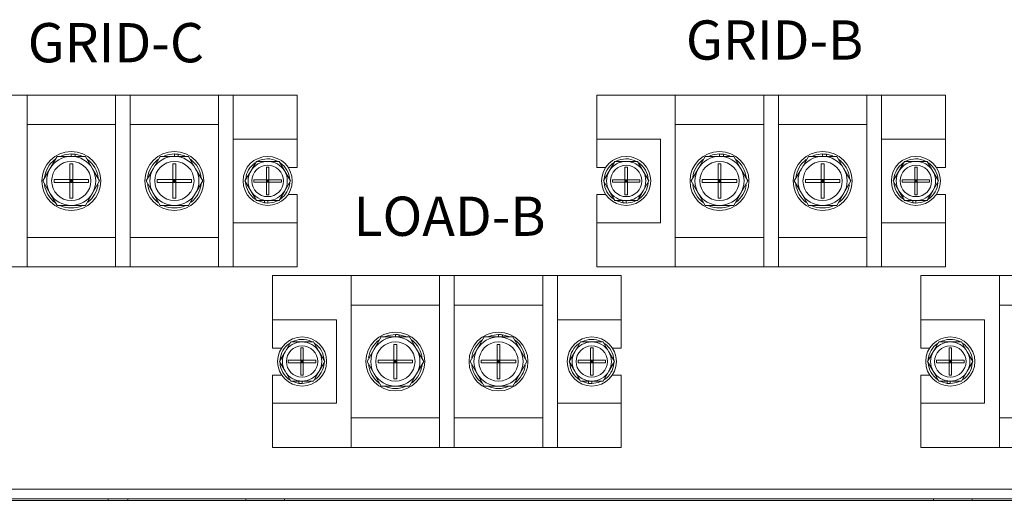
# Model space of a CAD drawing. Header units: millimetres. Extents: x -2390 to -1520, y 516 to 1788.
# Tile 14 of 33: x -2065 to -1865, y 835 to 933. Entities that reach past the tile are written whole.
import ezdxf

# ---------------------------------------------------------------- set-up
doc = ezdxf.new("R2010")
doc.units = ezdxf.units.MM

msp = doc.modelspace()

# ---------------------------------------------------------------- linework, layer by layer
at = {"color": 7, "linetype": 'ByBlock', "lineweight": 5}
for p, q in [((-2079.93, 917.86), (-2063.93, 917.86)), ((-2063.93, 917.86), (-2045.93, 917.86)), ((-2063.93, 917.86), (-2063.93, 882.86)), ((-2045.93, 917.86), (-2042.93, 917.86)), ((-2045.93, 917.86), (-2045.93, 882.86)), ((-2042.93, 917.86), (-2024.93, 917.86)), ((-2042.93, 917.86), (-2042.93, 882.86)), ((-2024.93, 917.86), (-2024.93, 882.86)), ((-2024.93, 917.86), (-2021.93, 917.86)), ((-2008.93, 917.86), (-2024.93, 917.86)), ((-2021.93, 917.86), (-2021.93, 882.86)), ((-2008.93, 917.86), (-2008.93, 908.86)), ((-1947.93, 917.86), (-1931.93, 917.86)), ((-1947.93, 908.86), (-1947.93, 917.86)), ((-1931.93, 917.86), (-1913.93, 917.86)), ((-1931.93, 917.86), (-1931.93, 882.86)), ((-1913.93, 917.86), (-1910.93, 917.86)), ((-1913.93, 917.86), (-1913.93, 882.86)), ((-1910.93, 917.86), (-1892.93, 917.86)), ((-1910.93, 917.86), (-1910.93, 882.86)), ((-1892.93, 917.86), (-1892.93, 882.86)), ((-1892.93, 917.86), (-1889.93, 917.86)), ((-1876.93, 917.86), (-1892.93, 917.86)), ((-1889.93, 917.86), (-1889.93, 882.86)), ((-1876.93, 917.86), (-1876.93, 908.86)), ((-2045.93, 911.86), (-2063.93, 911.86)), ((-2024.93, 911.86), (-2042.93, 911.86)), ((-1913.93, 911.86), (-1931.93, 911.86)), ((-1892.93, 911.86), (-1910.93, 911.86)), ((-2008.93, 908.86), (-2021.93, 908.86)), ((-2021.93, 891.86), (-2021.93, 908.86)), ((-2008.93, 908.86), (-2008.93, 903.11)), ((-1934.93, 908.86), (-1947.93, 908.86)), ((-1947.93, 903.11), (-1947.93, 908.86)), ((-1934.93, 908.86), (-1934.93, 891.86)), ((-1876.93, 908.86), (-1889.93, 908.86)), ((-1889.93, 891.86), (-1889.93, 908.86)), ((-1876.93, 908.86), (-1876.93, 903.11)), ((-2059.26, 902.86), (-2057.82, 905.36)), ((-2057.82, 905.36), (-2054.93, 905.36)), ((-2054.93, 905.36), (-2054.93, 905.86)), ((-2054.93, 905.36), (-2052.04, 905.36)), ((-2054.13, 905.81), (-2054.13, 905.36)), ((-2052.83, 905.45), (-2054.13, 905.81)), ((-2052.04, 905.36), (-2050.6, 902.86)), ((-2038.26, 902.86), (-2036.82, 905.36)), ((-2036.82, 905.36), (-2033.93, 905.36)), ((-2033.93, 905.36), (-2033.93, 905.86)), ((-2033.93, 905.36), (-2031.04, 905.36)), ((-2033.13, 905.81), (-2033.13, 905.36)), ((-2031.83, 905.45), (-2033.13, 905.81)), ((-2031.04, 905.36), (-2029.6, 902.86)), ((-2018.39, 902.36), (-2017.24, 904.36)), ((-2017.24, 904.36), (-2014.93, 904.36)), ((-2014.93, 904.36), (-2012.62, 904.36)), ((-2012.62, 904.36), (-2011.47, 902.36)), ((-1945.39, 902.36), (-1944.24, 904.36)), ((-1944.24, 904.36), (-1941.93, 904.36)), ((-1941.93, 904.36), (-1939.62, 904.36)), ((-1939.62, 904.36), (-1938.47, 902.36)), ((-1927.26, 902.86), (-1925.82, 905.36)), ((-1925.82, 905.36), (-1922.93, 905.36)), ((-1922.93, 905.36), (-1922.93, 905.86)), ((-1922.93, 905.36), (-1920.04, 905.36)), ((-1922.13, 905.81), (-1922.13, 905.36)), ((-1920.83, 905.45), (-1922.13, 905.81)), ((-1920.04, 905.36), (-1918.6, 902.86)), ((-1906.26, 902.86), (-1904.82, 905.36)), ((-1904.82, 905.36), (-1901.93, 905.36)), ((-1901.93, 905.36), (-1901.93, 905.86)), ((-1901.93, 905.36), (-1899.04, 905.36)), ((-1901.13, 905.81), (-1901.13, 905.36)), ((-1899.83, 905.45), (-1901.13, 905.81)), ((-1899.04, 905.36), (-1897.6, 902.86)), ((-1886.39, 902.36), (-1885.24, 904.36)), ((-1885.24, 904.36), (-1882.93, 904.36)), ((-1882.93, 904.36), (-1880.62, 904.36)), ((-1880.62, 904.36), (-1879.47, 902.36)), ((-2060.7, 900.36), (-2059.26, 902.86)), ((-2055.23, 903.86), (-2054.63, 903.86)), ((-2055.23, 900.66), (-2055.23, 903.86)), ((-2054.63, 903.86), (-2054.63, 900.66)), ((-2050.6, 902.86), (-2049.16, 900.36)), ((-2039.7, 900.36), (-2038.26, 902.86)), ((-2034.23, 903.86), (-2033.63, 903.86)), ((-2034.23, 900.66), (-2034.23, 903.86)), ((-2033.63, 903.86), (-2033.63, 900.66)), ((-2029.6, 902.86), (-2028.16, 900.36)), ((-2019.55, 900.36), (-2018.39, 902.36)), ((-2015.18, 903.16), (-2014.68, 903.16)), ((-2015.18, 900.61), (-2015.18, 903.16)), ((-2014.68, 903.16), (-2014.68, 900.61)), ((-2011.47, 902.36), (-2010.31, 900.36)), ((-2008.93, 903.11), (-2010.75, 903.11)), ((-1946.11, 903.11), (-1947.93, 903.11)), ((-1946.55, 900.36), (-1945.39, 902.36)), ((-1942.18, 903.16), (-1941.68, 903.16)), ((-1942.18, 900.61), (-1942.18, 903.16)), ((-1941.68, 903.16), (-1941.68, 900.61)), ((-1938.47, 902.36), (-1937.31, 900.36)), ((-1928.7, 900.36), (-1927.26, 902.86)), ((-1923.23, 903.86), (-1922.63, 903.86)), ((-1923.23, 900.66), (-1923.23, 903.86)), ((-1922.63, 903.86), (-1922.63, 900.66)), ((-1918.6, 902.86), (-1917.16, 900.36)), ((-1907.7, 900.36), (-1906.26, 902.86)), ((-1902.23, 903.86), (-1901.63, 903.86)), ((-1902.23, 900.66), (-1902.23, 903.86)), ((-1901.63, 903.86), (-1901.63, 900.66)), ((-1897.6, 902.86), (-1896.16, 900.36)), ((-1887.55, 900.36), (-1886.39, 902.36)), ((-1883.18, 903.16), (-1882.68, 903.16)), ((-1883.18, 900.61), (-1883.18, 903.16)), ((-1882.68, 903.16), (-1882.68, 900.61)), ((-1879.47, 902.36), (-1878.31, 900.36)), ((-1876.93, 903.11), (-1878.75, 903.11)), ((-2059.26, 897.86), (-2060.7, 900.36)), ((-2058.43, 900.06), (-2058.43, 900.66)), ((-2058.43, 900.66), (-2055.23, 900.66)), ((-2055.23, 900.66), (-2055.23, 900.06)), ((-2054.63, 900.66), (-2055.23, 900.66)), ((-2054.93, 900.36), (-2055.23, 900.66)), ((-2054.93, 900.36), (-2055.23, 900.06)), ((-2055.23, 900.36), (-2054.93, 900.36)), ((-2054.63, 900.66), (-2054.93, 900.36)), ((-2054.93, 900.66), (-2054.93, 900.36)), ((-2054.93, 900.36), (-2054.93, 900.06)), ((-2054.93, 900.36), (-2054.63, 900.06)), ((-2054.93, 900.36), (-2054.63, 900.36)), ((-2054.63, 900.66), (-2051.43, 900.66)), ((-2054.63, 900.06), (-2054.63, 900.66)), ((-2051.43, 900.66), (-2051.43, 900.06)), ((-2049.16, 900.36), (-2050.6, 897.86)), ((-2038.26, 897.86), (-2039.7, 900.36)), ((-2037.43, 900.06), (-2037.43, 900.66)), ((-2037.43, 900.66), (-2034.23, 900.66)), ((-2033.63, 900.66), (-2034.23, 900.66)), ((-2034.23, 900.66), (-2034.23, 900.06)), ((-2033.93, 900.36), (-2034.23, 900.66)), ((-2033.93, 900.36), (-2034.23, 900.06)), ((-2034.23, 900.36), (-2033.93, 900.36)), ((-2033.63, 900.66), (-2033.93, 900.36)), ((-2033.93, 900.66), (-2033.93, 900.36)), ((-2033.93, 900.36), (-2033.93, 900.06)), ((-2033.93, 900.36), (-2033.63, 900.06)), ((-2033.93, 900.36), (-2033.63, 900.36)), ((-2033.63, 900.06), (-2033.63, 900.66)), ((-2033.63, 900.66), (-2030.43, 900.66)), ((-2030.43, 900.66), (-2030.43, 900.06)), ((-2028.16, 900.36), (-2029.6, 897.86)), ((-2018.39, 898.36), (-2019.55, 900.36)), ((-2017.73, 900.11), (-2017.73, 900.61)), ((-2017.73, 900.61), (-2015.18, 900.61)), ((-2015.18, 900.61), (-2015.18, 900.11)), ((-2014.68, 900.61), (-2015.18, 900.61)), ((-2014.93, 900.36), (-2015.18, 900.61)), ((-2015.18, 900.11), (-2014.93, 900.36)), ((-2014.93, 900.36), (-2015.18, 900.36)), ((-2014.93, 900.36), (-2014.68, 900.61)), ((-2014.93, 900.36), (-2014.93, 900.61)), ((-2014.68, 900.36), (-2014.93, 900.36)), ((-2014.93, 900.11), (-2014.93, 900.36)), ((-2014.93, 900.36), (-2014.68, 900.11)), ((-2014.68, 900.61), (-2012.13, 900.61)), ((-2014.68, 900.11), (-2014.68, 900.61)), ((-2012.13, 900.61), (-2012.13, 900.11)), ((-2010.31, 900.36), (-2011.47, 898.36)), ((-1945.39, 898.36), (-1946.55, 900.36)), ((-1944.73, 900.11), (-1944.73, 900.61)), ((-1944.73, 900.61), (-1942.18, 900.61)), ((-1941.68, 900.61), (-1942.18, 900.61)), ((-1942.18, 900.61), (-1942.18, 900.11)), ((-1941.93, 900.36), (-1942.18, 900.61)), ((-1942.18, 900.11), (-1941.93, 900.36)), ((-1941.93, 900.36), (-1942.18, 900.36)), ((-1941.93, 900.36), (-1941.68, 900.61)), ((-1941.93, 900.36), (-1941.93, 900.61)), ((-1941.93, 900.11), (-1941.93, 900.36)), ((-1941.93, 900.36), (-1941.68, 900.11)), ((-1941.68, 900.36), (-1941.93, 900.36)), ((-1941.68, 900.61), (-1939.13, 900.61)), ((-1941.68, 900.11), (-1941.68, 900.61)), ((-1939.13, 900.61), (-1939.13, 900.11)), ((-1937.31, 900.36), (-1938.47, 898.36)), ((-1927.26, 897.86), (-1928.7, 900.36)), ((-1926.43, 900.06), (-1926.43, 900.66)), ((-1926.43, 900.66), (-1923.23, 900.66)), ((-1922.63, 900.66), (-1923.23, 900.66)), ((-1923.23, 900.66), (-1923.23, 900.06)), ((-1922.93, 900.36), (-1923.23, 900.66)), ((-1923.23, 900.36), (-1922.93, 900.36)), ((-1922.93, 900.36), (-1923.23, 900.06)), ((-1922.93, 900.66), (-1922.93, 900.36)), ((-1922.63, 900.66), (-1922.93, 900.36)), ((-1922.93, 900.36), (-1922.93, 900.06)), ((-1922.93, 900.36), (-1922.63, 900.06)), ((-1922.93, 900.36), (-1922.63, 900.36)), ((-1922.63, 900.66), (-1919.43, 900.66)), ((-1922.63, 900.06), (-1922.63, 900.66)), ((-1919.43, 900.66), (-1919.43, 900.06)), ((-1917.16, 900.36), (-1918.6, 897.86)), ((-1906.26, 897.86), (-1907.7, 900.36)), ((-1905.43, 900.06), (-1905.43, 900.66)), ((-1905.43, 900.66), (-1902.23, 900.66)), ((-1902.23, 900.66), (-1902.23, 900.06)), ((-1901.63, 900.66), (-1902.23, 900.66)), ((-1901.93, 900.36), (-1902.23, 900.66)), ((-1902.23, 900.36), (-1901.93, 900.36)), ((-1901.93, 900.36), (-1902.23, 900.06)), ((-1901.63, 900.66), (-1901.93, 900.36)), ((-1901.93, 900.66), (-1901.93, 900.36)), ((-1901.93, 900.36), (-1901.63, 900.06)), ((-1901.93, 900.36), (-1901.63, 900.36)), ((-1901.93, 900.36), (-1901.93, 900.06)), ((-1901.63, 900.66), (-1898.43, 900.66)), ((-1901.63, 900.06), (-1901.63, 900.66)), ((-1898.43, 900.66), (-1898.43, 900.06)), ((-1896.16, 900.36), (-1897.6, 897.86)), ((-1886.39, 898.36), (-1887.55, 900.36)), ((-1885.73, 900.11), (-1885.73, 900.61)), ((-1885.73, 900.61), (-1883.18, 900.61)), ((-1882.68, 900.61), (-1883.18, 900.61)), ((-1883.18, 900.61), (-1883.18, 900.11)), ((-1882.93, 900.36), (-1883.18, 900.61)), ((-1882.93, 900.36), (-1883.18, 900.36)), ((-1883.18, 900.11), (-1882.93, 900.36)), ((-1882.93, 900.36), (-1882.93, 900.61)), ((-1882.93, 900.36), (-1882.68, 900.61)), ((-1882.93, 900.11), (-1882.93, 900.36)), ((-1882.93, 900.36), (-1882.68, 900.11)), ((-1882.68, 900.36), (-1882.93, 900.36)), ((-1882.68, 900.11), (-1882.68, 900.61)), ((-1882.68, 900.61), (-1880.13, 900.61)), ((-1880.13, 900.61), (-1880.13, 900.11)), ((-1878.31, 900.36), (-1879.47, 898.36)), ((-2055.23, 900.06), (-2058.43, 900.06)), ((-2055.23, 900.06), (-2054.63, 900.06)), ((-2055.23, 896.86), (-2055.23, 900.06)), ((-2051.43, 900.06), (-2054.63, 900.06)), ((-2054.63, 900.06), (-2054.63, 896.86)), ((-2034.23, 900.06), (-2037.43, 900.06)), ((-2034.23, 900.06), (-2033.63, 900.06)), ((-2034.23, 896.86), (-2034.23, 900.06)), ((-2030.43, 900.06), (-2033.63, 900.06)), ((-2033.63, 900.06), (-2033.63, 896.86)), ((-2017.24, 896.36), (-2018.39, 898.36)), ((-2015.18, 900.11), (-2017.73, 900.11)), ((-2015.18, 897.56), (-2015.18, 900.11)), ((-2015.18, 900.11), (-2014.68, 900.11)), ((-2014.68, 900.11), (-2014.68, 897.56)), ((-2012.13, 900.11), (-2014.68, 900.11)), ((-2011.47, 898.36), (-2012.62, 896.36)), ((-1944.24, 896.36), (-1945.39, 898.36)), ((-1942.18, 900.11), (-1944.73, 900.11)), ((-1942.18, 897.56), (-1942.18, 900.11)), ((-1942.18, 900.11), (-1941.68, 900.11)), ((-1941.68, 900.11), (-1941.68, 897.56)), ((-1939.13, 900.11), (-1941.68, 900.11)), ((-1938.47, 898.36), (-1939.62, 896.36)), ((-1923.23, 900.06), (-1926.43, 900.06)), ((-1923.23, 896.86), (-1923.23, 900.06)), ((-1923.23, 900.06), (-1922.63, 900.06)), ((-1922.63, 900.06), (-1922.63, 896.86)), ((-1919.43, 900.06), (-1922.63, 900.06)), ((-1902.23, 900.06), (-1905.43, 900.06)), ((-1902.23, 896.86), (-1902.23, 900.06)), ((-1902.23, 900.06), (-1901.63, 900.06)), ((-1901.63, 900.06), (-1901.63, 896.86)), ((-1898.43, 900.06), (-1901.63, 900.06)), ((-1885.24, 896.36), (-1886.39, 898.36)), ((-1883.18, 900.11), (-1885.73, 900.11)), ((-1883.18, 900.11), (-1882.68, 900.11)), ((-1883.18, 897.56), (-1883.18, 900.11)), ((-1880.13, 900.11), (-1882.68, 900.11)), ((-1882.68, 900.11), (-1882.68, 897.56)), ((-1879.47, 898.36), (-1880.62, 896.36)), ((-2057.82, 895.36), (-2059.26, 897.86)), ((-2054.63, 896.86), (-2055.23, 896.86)), ((-2050.6, 897.86), (-2052.04, 895.36)), ((-2036.82, 895.36), (-2038.26, 897.86)), ((-2033.63, 896.86), (-2034.23, 896.86)), ((-2029.6, 897.86), (-2031.04, 895.36)), ((-2014.93, 896.36), (-2017.24, 896.36)), ((-2016.83, 896.29), (-2015.58, 895.91)), ((-2015.58, 895.91), (-2015.58, 896.36)), ((-2014.68, 897.56), (-2015.18, 897.56)), ((-2012.62, 896.36), (-2014.93, 896.36)), ((-2014.93, 896.36), (-2014.93, 895.86)), ((-2010.75, 897.61), (-2008.93, 897.61)), ((-2008.93, 897.61), (-2008.93, 891.86)), ((-1947.93, 897.61), (-1946.11, 897.61)), ((-1947.93, 891.86), (-1947.93, 897.61)), ((-1941.93, 896.36), (-1944.24, 896.36)), ((-1943.83, 896.29), (-1942.58, 895.91)), ((-1942.58, 895.91), (-1942.58, 896.36)), ((-1941.68, 897.56), (-1942.18, 897.56)), ((-1939.62, 896.36), (-1941.93, 896.36)), ((-1941.93, 896.36), (-1941.93, 895.86)), ((-1925.82, 895.36), (-1927.26, 897.86)), ((-1922.63, 896.86), (-1923.23, 896.86)), ((-1918.6, 897.86), (-1920.04, 895.36)), ((-1904.82, 895.36), (-1906.26, 897.86)), ((-1901.63, 896.86), (-1902.23, 896.86)), ((-1897.6, 897.86), (-1899.04, 895.36)), ((-1882.93, 896.36), (-1885.24, 896.36)), ((-1884.83, 896.29), (-1883.58, 895.91)), ((-1883.58, 895.91), (-1883.58, 896.36)), ((-1882.68, 897.56), (-1883.18, 897.56)), ((-1880.62, 896.36), (-1882.93, 896.36)), ((-1882.93, 896.36), (-1882.93, 895.86)), ((-1878.75, 897.61), (-1876.93, 897.61)), ((-1876.93, 897.61), (-1876.93, 891.86)), ((-2054.93, 895.36), (-2057.82, 895.36)), ((-2052.04, 895.36), (-2054.93, 895.36)), ((-2033.93, 895.36), (-2036.82, 895.36)), ((-2031.04, 895.36), (-2033.93, 895.36)), ((-1922.93, 895.36), (-1925.82, 895.36)), ((-1920.04, 895.36), (-1922.93, 895.36)), ((-1901.93, 895.36), (-1904.82, 895.36)), ((-1899.04, 895.36), (-1901.93, 895.36)), ((-2021.93, 891.86), (-2008.93, 891.86)), ((-2008.93, 891.86), (-2008.93, 882.86)), ((-1947.93, 891.86), (-1934.93, 891.86)), ((-1947.93, 882.86), (-1947.93, 891.86)), ((-1889.93, 891.86), (-1876.93, 891.86)), ((-1876.93, 891.86), (-1876.93, 882.86)), ((-2063.93, 888.86), (-2045.93, 888.86)), ((-2042.93, 888.86), (-2024.93, 888.86)), ((-1931.93, 888.86), (-1913.93, 888.86)), ((-1910.93, 888.86), (-1892.93, 888.86)), ((-2079.93, 882.86), (-2063.93, 882.86)), ((-2045.93, 882.86), (-2063.93, 882.86)), ((-2045.93, 882.86), (-2042.93, 882.86)), ((-2024.93, 882.86), (-2042.93, 882.86)), ((-2024.93, 882.86), (-2021.93, 882.86)), ((-2008.93, 882.86), (-2024.93, 882.86)), ((-1947.93, 882.86), (-1931.93, 882.86)), ((-1913.93, 882.86), (-1931.93, 882.86)), ((-1913.93, 882.86), (-1910.93, 882.86)), ((-1892.93, 882.86), (-1910.93, 882.86)), ((-1892.93, 882.86), (-1889.93, 882.86)), ((-1876.93, 882.86), (-1892.93, 882.86)), ((-2013.93, 872.06), (-2013.93, 881.06)), ((-2013.93, 881.06), (-1997.93, 881.06)), ((-1997.93, 881.06), (-1979.93, 881.06)), ((-1997.93, 881.06), (-1997.93, 846.06)), ((-1979.93, 881.06), (-1976.93, 881.06)), ((-1979.93, 881.06), (-1979.93, 846.06)), ((-1976.93, 881.06), (-1958.93, 881.06)), ((-1976.93, 881.06), (-1976.93, 846.06)), ((-1958.93, 881.06), (-1958.93, 846.06)), ((-1958.93, 881.06), (-1955.93, 881.06)), ((-1942.93, 881.06), (-1958.93, 881.06)), ((-1955.93, 881.06), (-1955.93, 846.06)), ((-1942.93, 881.06), (-1942.93, 872.06)), ((-1881.93, 872.06), (-1881.93, 881.06)), ((-1881.93, 881.06), (-1865.93, 881.06)), ((-1865.93, 881.06), (-1847.93, 881.06)), ((-1865.93, 881.06), (-1865.93, 846.06)), ((-1979.93, 875.06), (-1997.93, 875.06)), ((-1958.93, 875.06), (-1976.93, 875.06)), ((-1847.93, 875.06), (-1865.93, 875.06)), ((-2000.93, 872.06), (-2013.93, 872.06)), ((-2013.93, 866.31), (-2013.93, 872.06)), ((-2000.93, 872.06), (-2000.93, 855.06)), ((-1942.93, 872.06), (-1955.93, 872.06)), ((-1955.93, 855.06), (-1955.93, 872.06)), ((-1942.93, 872.06), (-1942.93, 866.31)), ((-1868.93, 872.06), (-1881.93, 872.06)), ((-1881.93, 866.31), (-1881.93, 872.06)), ((-1868.93, 872.06), (-1868.93, 855.06)), ((-1993.26, 866.06), (-1991.82, 868.56)), ((-1991.82, 868.56), (-1988.93, 868.56)), ((-1988.93, 868.56), (-1988.93, 869.06)), ((-1988.93, 868.56), (-1986.04, 868.56)), ((-1988.13, 869.01), (-1988.13, 868.56)), ((-1986.83, 868.65), (-1988.13, 869.01)), ((-1986.04, 868.56), (-1984.6, 866.06)), ((-1972.26, 866.06), (-1970.82, 868.56)), ((-1970.82, 868.56), (-1967.93, 868.56)), ((-1967.93, 868.56), (-1967.93, 869.06)), ((-1967.93, 868.56), (-1965.04, 868.56)), ((-1967.13, 869.01), (-1967.13, 868.56)), ((-1965.83, 868.65), (-1967.13, 869.01)), ((-1965.04, 868.56), (-1963.6, 866.06)), ((-2012.11, 866.31), (-2013.93, 866.31)), ((-2011.39, 865.56), (-2010.24, 867.56)), ((-2010.24, 867.56), (-2007.93, 867.56)), ((-2008.18, 866.36), (-2007.68, 866.36)), ((-2008.18, 863.81), (-2008.18, 866.36)), ((-2007.93, 867.56), (-2005.62, 867.56)), ((-2007.68, 866.36), (-2007.68, 863.81)), ((-2005.62, 867.56), (-2004.47, 865.56)), ((-1989.23, 867.06), (-1988.63, 867.06)), ((-1989.23, 863.86), (-1989.23, 867.06)), ((-1988.63, 867.06), (-1988.63, 863.86)), ((-1968.23, 867.06), (-1967.63, 867.06)), ((-1968.23, 863.86), (-1968.23, 867.06)), ((-1967.63, 867.06), (-1967.63, 863.86)), ((-1952.39, 865.56), (-1951.24, 867.56)), ((-1951.24, 867.56), (-1948.93, 867.56)), ((-1949.18, 866.36), (-1948.68, 866.36)), ((-1949.18, 863.81), (-1949.18, 866.36)), ((-1948.93, 867.56), (-1946.62, 867.56)), ((-1948.68, 866.36), (-1948.68, 863.81)), ((-1946.62, 867.56), (-1945.47, 865.56)), ((-1942.93, 866.31), (-1944.75, 866.31)), ((-1880.11, 866.31), (-1881.93, 866.31)), ((-1879.39, 865.56), (-1878.24, 867.56)), ((-1878.24, 867.56), (-1875.93, 867.56)), ((-1876.18, 866.36), (-1875.68, 866.36)), ((-1876.18, 863.81), (-1876.18, 866.36)), ((-1875.93, 867.56), (-1873.62, 867.56)), ((-1875.68, 866.36), (-1875.68, 863.81)), ((-1873.62, 867.56), (-1872.47, 865.56)), ((-2012.55, 863.56), (-2011.39, 865.56)), ((-2004.47, 865.56), (-2003.31, 863.56)), ((-1994.7, 863.56), (-1993.26, 866.06)), ((-1984.6, 866.06), (-1983.16, 863.56)), ((-1973.7, 863.56), (-1972.26, 866.06)), ((-1963.6, 866.06), (-1962.16, 863.56)), ((-1953.55, 863.56), (-1952.39, 865.56)), ((-1945.47, 865.56), (-1944.31, 863.56)), ((-1880.55, 863.56), (-1879.39, 865.56)), ((-1872.47, 865.56), (-1871.31, 863.56)), ((-2011.39, 861.56), (-2012.55, 863.56)), ((-2010.73, 863.31), (-2010.73, 863.81)), ((-2010.73, 863.81), (-2008.18, 863.81)), ((-2008.18, 863.31), (-2010.73, 863.31)), ((-2007.68, 863.81), (-2008.18, 863.81)), ((-2008.18, 863.81), (-2008.18, 863.31)), ((-2007.93, 863.56), (-2008.18, 863.81)), ((-2007.93, 863.56), (-2008.18, 863.56)), ((-2008.18, 863.31), (-2007.93, 863.56)), ((-2008.18, 863.31), (-2007.68, 863.31)), ((-2008.18, 860.76), (-2008.18, 863.31)), ((-2007.93, 863.56), (-2007.68, 863.81)), ((-2007.93, 863.56), (-2007.93, 863.81)), ((-2007.93, 863.31), (-2007.93, 863.56)), ((-2007.93, 863.56), (-2007.68, 863.31)), ((-2007.68, 863.56), (-2007.93, 863.56)), ((-2007.68, 863.31), (-2007.68, 863.81)), ((-2007.68, 863.81), (-2005.13, 863.81)), ((-2005.13, 863.31), (-2007.68, 863.31)), ((-2007.68, 863.31), (-2007.68, 860.76)), ((-2005.13, 863.81), (-2005.13, 863.31)), ((-2003.31, 863.56), (-2004.47, 861.56)), ((-1993.26, 861.06), (-1994.7, 863.56)), ((-1992.43, 863.26), (-1992.43, 863.86)), ((-1992.43, 863.86), (-1989.23, 863.86)), ((-1989.23, 863.26), (-1992.43, 863.26)), ((-1988.63, 863.86), (-1989.23, 863.86)), ((-1989.23, 863.86), (-1989.23, 863.26)), ((-1988.93, 863.56), (-1989.23, 863.86)), ((-1989.23, 863.56), (-1988.93, 863.56)), ((-1988.93, 863.56), (-1989.23, 863.26)), ((-1989.23, 860.06), (-1989.23, 863.26)), ((-1989.23, 863.26), (-1988.63, 863.26)), ((-1988.63, 863.86), (-1988.93, 863.56)), ((-1988.93, 863.86), (-1988.93, 863.56)), ((-1988.93, 863.56), (-1988.63, 863.56)), ((-1988.93, 863.56), (-1988.63, 863.26)), ((-1988.93, 863.56), (-1988.93, 863.26)), ((-1988.63, 863.86), (-1985.43, 863.86)), ((-1988.63, 863.26), (-1988.63, 863.86)), ((-1988.63, 863.26), (-1988.63, 860.06)), ((-1985.43, 863.26), (-1988.63, 863.26)), ((-1985.43, 863.86), (-1985.43, 863.26)), ((-1983.16, 863.56), (-1984.6, 861.06)), ((-1972.26, 861.06), (-1973.7, 863.56)), ((-1971.43, 863.26), (-1971.43, 863.86)), ((-1971.43, 863.86), (-1968.23, 863.86)), ((-1968.23, 863.26), (-1971.43, 863.26)), ((-1968.23, 863.86), (-1968.23, 863.26)), ((-1967.63, 863.86), (-1968.23, 863.86)), ((-1967.93, 863.56), (-1968.23, 863.86)), ((-1968.23, 863.56), (-1967.93, 863.56)), ((-1967.93, 863.56), (-1968.23, 863.26)), ((-1968.23, 860.06), (-1968.23, 863.26)), ((-1968.23, 863.26), (-1967.63, 863.26)), ((-1967.93, 863.86), (-1967.93, 863.56)), ((-1967.63, 863.86), (-1967.93, 863.56)), ((-1967.93, 863.56), (-1967.63, 863.26)), ((-1967.93, 863.56), (-1967.63, 863.56)), ((-1967.93, 863.56), (-1967.93, 863.26)), ((-1967.63, 863.86), (-1964.43, 863.86)), ((-1967.63, 863.26), (-1967.63, 863.86)), ((-1967.63, 863.26), (-1967.63, 860.06)), ((-1964.43, 863.26), (-1967.63, 863.26)), ((-1964.43, 863.86), (-1964.43, 863.26)), ((-1962.16, 863.56), (-1963.6, 861.06)), ((-1952.39, 861.56), (-1953.55, 863.56)), ((-1951.73, 863.31), (-1951.73, 863.81)), ((-1951.73, 863.81), (-1949.18, 863.81)), ((-1949.18, 863.31), (-1951.73, 863.31)), ((-1949.18, 863.81), (-1949.18, 863.31)), ((-1948.68, 863.81), (-1949.18, 863.81)), ((-1948.93, 863.56), (-1949.18, 863.81)), ((-1949.18, 863.31), (-1948.93, 863.56)), ((-1948.93, 863.56), (-1949.18, 863.56)), ((-1949.18, 863.31), (-1948.68, 863.31)), ((-1949.18, 860.76), (-1949.18, 863.31)), ((-1948.93, 863.56), (-1948.93, 863.81)), ((-1948.93, 863.56), (-1948.68, 863.81)), ((-1948.93, 863.31), (-1948.93, 863.56)), ((-1948.93, 863.56), (-1948.68, 863.31)), ((-1948.68, 863.56), (-1948.93, 863.56)), ((-1948.68, 863.31), (-1948.68, 863.81)), ((-1948.68, 863.81), (-1946.13, 863.81)), ((-1946.13, 863.31), (-1948.68, 863.31)), ((-1948.68, 863.31), (-1948.68, 860.76)), ((-1946.13, 863.81), (-1946.13, 863.31)), ((-1944.31, 863.56), (-1945.47, 861.56)), ((-1879.39, 861.56), (-1880.55, 863.56)), ((-1878.73, 863.31), (-1878.73, 863.81)), ((-1878.73, 863.81), (-1876.18, 863.81)), ((-1876.18, 863.31), (-1878.73, 863.31)), ((-1875.68, 863.81), (-1876.18, 863.81)), ((-1876.18, 863.81), (-1876.18, 863.31)), ((-1875.93, 863.56), (-1876.18, 863.81)), ((-1876.18, 863.31), (-1875.93, 863.56)), ((-1875.93, 863.56), (-1876.18, 863.56)), ((-1876.18, 863.31), (-1875.68, 863.31)), ((-1876.18, 860.76), (-1876.18, 863.31)), ((-1875.93, 863.56), (-1875.68, 863.81)), ((-1875.93, 863.56), (-1875.93, 863.81)), ((-1875.93, 863.31), (-1875.93, 863.56)), ((-1875.68, 863.56), (-1875.93, 863.56)), ((-1875.93, 863.56), (-1875.68, 863.31)), ((-1875.68, 863.81), (-1873.13, 863.81)), ((-1875.68, 863.31), (-1875.68, 863.81)), ((-1873.13, 863.31), (-1875.68, 863.31)), ((-1875.68, 863.31), (-1875.68, 860.76)), ((-1873.13, 863.81), (-1873.13, 863.31)), ((-1871.31, 863.56), (-1872.47, 861.56)), ((-2013.93, 860.81), (-2012.11, 860.81)), ((-2013.93, 855.06), (-2013.93, 860.81)), ((-2010.24, 859.56), (-2011.39, 861.56)), ((-2007.68, 860.76), (-2008.18, 860.76)), ((-2004.47, 861.56), (-2005.62, 859.56)), ((-1991.82, 858.56), (-1993.26, 861.06)), ((-1984.6, 861.06), (-1986.04, 858.56)), ((-1970.82, 858.56), (-1972.26, 861.06)), ((-1963.6, 861.06), (-1965.04, 858.56)), ((-1951.24, 859.56), (-1952.39, 861.56)), ((-1948.68, 860.76), (-1949.18, 860.76)), ((-1945.47, 861.56), (-1946.62, 859.56)), ((-1944.75, 860.81), (-1942.93, 860.81)), ((-1942.93, 860.81), (-1942.93, 855.06)), ((-1881.93, 860.81), (-1880.11, 860.81)), ((-1881.93, 855.06), (-1881.93, 860.81)), ((-1878.24, 859.56), (-1879.39, 861.56)), ((-1875.68, 860.76), (-1876.18, 860.76)), ((-1872.47, 861.56), (-1873.62, 859.56)), ((-2007.93, 859.56), (-2010.24, 859.56)), ((-2009.83, 859.49), (-2008.58, 859.11)), ((-2008.58, 859.11), (-2008.58, 859.56)), ((-2005.62, 859.56), (-2007.93, 859.56)), ((-2007.93, 859.56), (-2007.93, 859.06)), ((-1988.93, 858.56), (-1991.82, 858.56)), ((-1988.63, 860.06), (-1989.23, 860.06)), ((-1986.04, 858.56), (-1988.93, 858.56)), ((-1967.93, 858.56), (-1970.82, 858.56)), ((-1967.63, 860.06), (-1968.23, 860.06)), ((-1965.04, 858.56), (-1967.93, 858.56)), ((-1948.93, 859.56), (-1951.24, 859.56)), ((-1950.83, 859.49), (-1949.58, 859.11)), ((-1949.58, 859.11), (-1949.58, 859.56)), ((-1946.62, 859.56), (-1948.93, 859.56)), ((-1948.93, 859.56), (-1948.93, 859.06)), ((-1875.93, 859.56), (-1878.24, 859.56)), ((-1877.83, 859.49), (-1876.58, 859.11)), ((-1876.58, 859.11), (-1876.58, 859.56)), ((-1873.62, 859.56), (-1875.93, 859.56)), ((-1875.93, 859.56), (-1875.93, 859.06)), ((-2013.93, 846.06), (-2013.93, 855.06)), ((-2013.93, 855.06), (-2000.93, 855.06)), ((-1955.93, 855.06), (-1942.93, 855.06)), ((-1942.93, 855.06), (-1942.93, 846.06)), ((-1881.93, 855.06), (-1868.93, 855.06)), ((-1881.93, 846.06), (-1881.93, 855.06)), ((-1997.93, 852.06), (-1979.93, 852.06)), ((-1976.93, 852.06), (-1958.93, 852.06)), ((-1865.93, 852.06), (-1847.93, 852.06)), ((-2013.93, 846.06), (-1997.93, 846.06)), ((-1979.93, 846.06), (-1997.93, 846.06)), ((-1979.93, 846.06), (-1976.93, 846.06)), ((-1958.93, 846.06), (-1976.93, 846.06)), ((-1958.93, 846.06), (-1955.93, 846.06)), ((-1942.93, 846.06), (-1958.93, 846.06)), ((-1881.93, 846.06), (-1865.93, 846.06)), ((-1847.93, 846.06), (-1865.93, 846.06)), ((-2163.43, 837.56), (-1727.43, 837.56)), ((-1727.43, 835.56), (-2163.43, 835.56)), ((-2163.43, 835.26), (-1727.43, 835.26)), ((-2047.43, 835.56), (-2047.43, 835.26)), ((-2043.43, 835.26), (-2043.43, 835.56)), ((-2019.38, 835.56), (-2019.38, 835.26)), ((-2011.48, 835.26), (-2011.48, 835.56)), ((-1879.38, 835.56), (-1879.38, 835.26)), ((-1871.48, 835.26), (-1871.48, 835.56))]:
    msp.add_line(p, q, dxfattribs=at)
at = {"color": 7, "linetype": 'ByBlock', "lineweight": 5, "flags": 128}
for points in [[(-2054.93, 905.86), (-2056.32, 905.69), (-2057.18, 905.38)], [(-2033.93, 905.86), (-2035.32, 905.69), (-2036.18, 905.38)], [(-1922.93, 905.86), (-1924.32, 905.69), (-1925.18, 905.38)], [(-1901.93, 905.86), (-1903.32, 905.69), (-1904.18, 905.38)], [(-2014.93, 895.86), (-2013.63, 896.06), (-2012.94, 896.33)], [(-1941.93, 895.86), (-1940.63, 896.06), (-1939.94, 896.33)], [(-1882.93, 895.86), (-1881.63, 896.06), (-1880.94, 896.33)], [(-1988.93, 869.06), (-1990.32, 868.89), (-1991.18, 868.58)], [(-1967.93, 869.06), (-1969.32, 868.89), (-1970.18, 868.58)], [(-2007.93, 859.06), (-2006.63, 859.26), (-2005.94, 859.53)], [(-1948.93, 859.06), (-1947.63, 859.26), (-1946.94, 859.53)], [(-1875.93, 859.06), (-1874.63, 859.26), (-1873.94, 859.53)]]:
    msp.add_lwpolyline(points, dxfattribs=at)
at = {"color": 7, "linetype": 'ByBlock', "lineweight": 5}
for centre, radius in [((-2054.93, 900.36), 6), ((-2033.93, 900.36), 6), ((-1922.93, 900.36), 6), ((-1901.93, 900.36), 6), ((-2054.93, 900.36), 4), ((-2033.93, 900.36), 4), ((-2014.93, 900.36), 5), ((-1941.93, 900.36), 5), ((-1922.93, 900.36), 4), ((-1901.93, 900.36), 4), ((-1882.93, 900.36), 5), ((-2014.93, 900.36), 3.2), ((-1941.93, 900.36), 3.2), ((-1882.93, 900.36), 3.2), ((-2007.93, 863.56), 5), ((-1988.93, 863.56), 6), ((-1967.93, 863.56), 6), ((-1948.93, 863.56), 5), ((-1875.93, 863.56), 5), ((-2007.93, 863.56), 3.2), ((-1988.93, 863.56), 4), ((-1967.93, 863.56), 4), ((-1948.93, 863.56), 3.2), ((-1875.93, 863.56), 3.2)]:
    msp.add_circle(centre, radius, dxfattribs=at)
for centre, radius, start, end in [((-2054.93, 900.36), 5.5, 127.7815, 171.9662), ((-2054.93, 900.36), 5, 90, 150), ((-2054.93, 900.36), 5.5, 81.6364, 90), ((-2054.93, 900.36), 5, 30, 90), ((-2054.93, 900.36), 5.5, 5.4088, 53.7322), ((-2033.93, 900.36), 5.5, 127.7815, 171.9662), ((-2033.93, 900.36), 5, 90, 150), ((-2033.93, 900.36), 5.5, 81.6364, 90), ((-2033.93, 900.36), 5, 30, 90), ((-2033.93, 900.36), 5.5, 5.4088, 53.7322), ((-2014.93, 900.36), 4, 90, 150), ((-2014.93, 900.36), 4.5, 64.5098, 117.0951), ((-2014.93, 900.36), 4, 30, 90), ((-1941.93, 900.36), 4, 90, 150), ((-1941.93, 900.36), 4.5, 64.5098, 117.0951), ((-1941.93, 900.36), 4, 30, 90), ((-1922.93, 900.36), 5.5, 127.7815, 171.9662), ((-1922.93, 900.36), 5, 90, 150), ((-1922.93, 900.36), 5.5, 81.6364, 90), ((-1922.93, 900.36), 5, 30, 90), ((-1922.93, 900.36), 5.5, 5.4088, 53.7322), ((-1901.93, 900.36), 5.5, 127.7815, 171.9662), ((-1901.93, 900.36), 5, 90, 150), ((-1901.93, 900.36), 5.5, 81.6364, 90), ((-1901.93, 900.36), 5, 30, 90), ((-1901.93, 900.36), 5.5, 5.4088, 53.7322), ((-1882.93, 900.36), 4, 90, 150), ((-1882.93, 900.36), 4.5, 64.5098, 117.0951), ((-1882.93, 900.36), 4, 30, 90), ((-2054.93, 900.36), 5, 150, 210), ((-2054.93, 900.36), 5, 330, 30), ((-2033.93, 900.36), 5, 150, 210), ((-2033.93, 900.36), 5, 330, 30), ((-2014.93, 900.36), 4.5, 124.9481, 174.9055), ((-2014.93, 900.36), 4, 150, 210), ((-2014.93, 900.36), 4.5, 3.3055, 55.2506), ((-2014.93, 900.36), 4, 330, 30), ((-1941.93, 900.36), 4.5, 124.9481, 174.9055), ((-1941.93, 900.36), 4, 150, 210), ((-1941.93, 900.36), 4.5, 3.3055, 55.2506), ((-1941.93, 900.36), 4, 330, 30), ((-1922.93, 900.36), 5, 150, 210), ((-1922.93, 900.36), 5, 330, 30), ((-1901.93, 900.36), 5, 150, 210), ((-1901.93, 900.36), 5, 330, 30), ((-1882.93, 900.36), 4.5, 124.9481, 174.9055), ((-1882.93, 900.36), 4, 150, 210), ((-1882.93, 900.36), 4.5, 3.3055, 55.2506), ((-1882.93, 900.36), 4, 330, 30), ((-2054.93, 900.36), 5.5, 187.3618, 232.8634), ((-2054.93, 900.36), 5.5, 308.0707, 352.0408), ((-2033.93, 900.36), 5.5, 187.3618, 232.8634), ((-2033.93, 900.36), 5.5, 308.0707, 352.0408), ((-2014.93, 900.36), 4.5, 183.4263, 235.8791), ((-2014.93, 900.36), 4, 210, 270), ((-2014.93, 900.36), 4, 270, 330), ((-2014.93, 900.36), 4.5, 305.0812, 355.3173), ((-1941.93, 900.36), 4.5, 183.4263, 235.8791), ((-1941.93, 900.36), 4, 210, 270), ((-1941.93, 900.36), 4, 270, 330), ((-1941.93, 900.36), 4.5, 305.0812, 355.3173), ((-1922.93, 900.36), 5.5, 187.3618, 232.8634), ((-1922.93, 900.36), 5.5, 308.0707, 352.0408), ((-1901.93, 900.36), 5.5, 187.3618, 232.8634), ((-1901.93, 900.36), 5.5, 308.0707, 352.0408), ((-1882.93, 900.36), 4.5, 183.4263, 235.8791), ((-1882.93, 900.36), 4, 210, 270), ((-1882.93, 900.36), 4, 270, 330), ((-1882.93, 900.36), 4.5, 305.0812, 355.3173), ((-2054.93, 900.36), 5, 210, 270), ((-2054.93, 900.36), 5, 270, 330), ((-2033.93, 900.36), 5, 210, 270), ((-2033.93, 900.36), 5, 270, 330), ((-1922.93, 900.36), 5, 210, 270), ((-1922.93, 900.36), 5, 270, 330), ((-1901.93, 900.36), 5, 210, 270), ((-1901.93, 900.36), 5, 270, 330), ((-2054.93, 900.36), 5.5, 246.7867, 293.2921), ((-2033.93, 900.36), 5.5, 246.7867, 293.2921), ((-2014.93, 900.36), 4.5, 261.6949, 270), ((-1941.93, 900.36), 4.5, 261.6949, 270), ((-1922.93, 900.36), 5.5, 246.7867, 293.2921), ((-1901.93, 900.36), 5.5, 246.7867, 293.2921), ((-1882.93, 900.36), 4.5, 261.6949, 270), ((-1988.93, 863.56), 5, 90, 150), ((-1988.93, 863.56), 5.5, 81.6364, 90), ((-1988.93, 863.56), 5, 30, 90), ((-1967.93, 863.56), 5, 90, 150), ((-1967.93, 863.56), 5.5, 81.6364, 90), ((-1967.93, 863.56), 5, 30, 90), ((-2007.93, 863.56), 4.5, 124.9481, 174.9055), ((-2007.93, 863.56), 4, 90, 150), ((-2007.93, 863.56), 4.5, 64.5098, 117.0951), ((-2007.93, 863.56), 4, 30, 90), ((-2007.93, 863.56), 4.5, 3.3055, 55.2506), ((-1988.93, 863.56), 5.5, 127.7815, 171.9662), ((-1988.93, 863.56), 5.5, 5.4088, 53.7322), ((-1967.93, 863.56), 5.5, 127.7815, 171.9662), ((-1967.93, 863.56), 5.5, 5.4088, 53.7322), ((-1948.93, 863.56), 4.5, 124.9481, 174.9055), ((-1948.93, 863.56), 4, 90, 150), ((-1948.93, 863.56), 4.5, 64.5098, 117.0951), ((-1948.93, 863.56), 4, 30, 90), ((-1948.93, 863.56), 4.5, 3.3055, 55.2506), ((-1875.93, 863.56), 4.5, 124.9481, 174.9055), ((-1875.93, 863.56), 4, 90, 150), ((-1875.93, 863.56), 4.5, 64.5098, 117.0951), ((-1875.93, 863.56), 4, 30, 90), ((-1875.93, 863.56), 4.5, 3.3055, 55.2506), ((-2007.93, 863.56), 4, 150, 210), ((-2007.93, 863.56), 4, 330, 30), ((-1988.93, 863.56), 5, 150, 210), ((-1988.93, 863.56), 5, 330, 30), ((-1967.93, 863.56), 5, 150, 210), ((-1967.93, 863.56), 5, 330, 30), ((-1948.93, 863.56), 4, 150, 210), ((-1948.93, 863.56), 4, 330, 30), ((-1875.93, 863.56), 4, 150, 210), ((-1875.93, 863.56), 4, 330, 30), ((-2007.93, 863.56), 4.5, 183.4263, 235.8791), ((-2007.93, 863.56), 4.5, 305.0812, 355.3173), ((-1988.93, 863.56), 5.5, 187.3618, 232.8634), ((-1988.93, 863.56), 5.5, 308.0707, 352.0408), ((-1967.93, 863.56), 5.5, 187.3618, 232.8634), ((-1967.93, 863.56), 5.5, 308.0707, 352.0408), ((-1948.93, 863.56), 4.5, 183.4263, 235.8791), ((-1948.93, 863.56), 4.5, 305.0812, 355.3173), ((-1875.93, 863.56), 4.5, 183.4263, 235.8791), ((-1875.93, 863.56), 4.5, 305.0812, 355.3173), ((-2007.93, 863.56), 4, 210, 270), ((-2007.93, 863.56), 4, 270, 330), ((-1988.93, 863.56), 5, 210, 270), ((-1988.93, 863.56), 5, 270, 330), ((-1967.93, 863.56), 5, 210, 270), ((-1967.93, 863.56), 5, 270, 330), ((-1948.93, 863.56), 4, 210, 270), ((-1948.93, 863.56), 4, 270, 330), ((-1875.93, 863.56), 4, 210, 270), ((-1875.93, 863.56), 4, 270, 330), ((-2007.93, 863.56), 4.5, 261.6949, 270), ((-1988.93, 863.56), 5.5, 246.7867, 293.2921), ((-1967.93, 863.56), 5.5, 246.7867, 293.2921), ((-1948.93, 863.56), 4.5, 261.6949, 270), ((-1875.93, 863.56), 4.5, 261.6949, 270)]:
    msp.add_arc(centre, radius, start, end, dxfattribs=at)

# ---------------------------------------------------------------- texts
at = {"linetype": 'ByBlock', "lineweight": 5, "char_height": 8, "attachment_point": 1}
for s, insert in [('{\\fMicrosoft YaHei|b0|i0|c134|p34;GRID-C}', (-2063.79, 932.54)), ('{\\fMicrosoft YaHei|b0|i0|c134|p34;GRID-B}', (-1929.77, 933.09)), ('{\\fMicrosoft YaHei|b0|i0|c134|p34;LOAD-B}', (-1997.47, 897.17))]:
    msp.add_mtext_dynamic_manual_height_columns(s, width=6.403, gutter_width=14, heights=[0], dxfattribs=dict(at, insert=insert))

doc.saveas('drawing.dxf')
